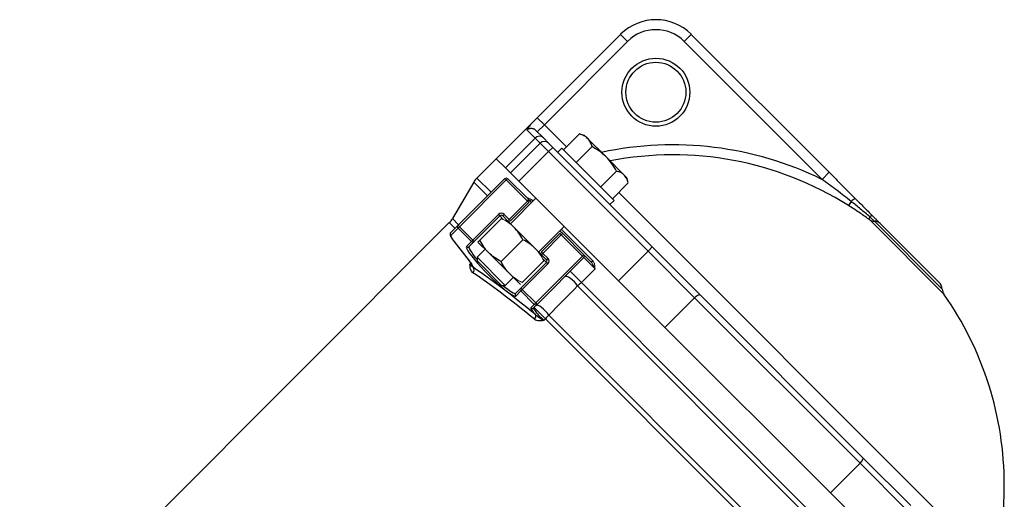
# Model space of a CAD drawing. Header units: millimetres. Extents: x -2916 to -129, y -697 to 1150.
# Tile 16 of 20: x -1250 to -757, y 371 to 611. Entities that reach past the tile are written whole.
import ezdxf

# ---------------------------------------------------------------- set-up
doc = ezdxf.new("R2010")
doc.units = ezdxf.units.MM

msp = doc.modelspace()

# ---------------------------------------------------------------- linework, layer by layer
at = {"color": 0, "linetype": 'Continuous', "lineweight": 25}
for p, q in [((-991.07, 562.02), (-949.35, 603.74)), ((-949.35, 603.74), (-945.81, 600.21)), ((-913.99, 603.74), (-917.53, 600.21)), ((-913.99, 603.74), (-844.95, 534.7)), ((-945.81, 600.21), (-987.53, 558.49)), ((-848.48, 531.16), (-917.53, 600.21)), ((-994.6, 558.49), (-1011.58, 541.52)), ((-994.6, 558.49), (-991.07, 562.02)), ((-991.07, 562.02), (-987.53, 558.49)), ((-987.53, 558.49), (-991.07, 554.95)), ((-987.53, 558.49), (-976.44, 547.4)), ((-992.2, 551.84), (-996.2, 555.84)), ((-991.89, 555.77), (-988.03, 551.92)), ((-969.97, 553.88), (-977.86, 545.98)), ((-969.97, 553.88), (-969.76, 553.8)), ((-967.38, 553.18), (-969.76, 553.82)), ((-967.38, 553.18), (-965.85, 551.65)), ((-1007.05, 536.99), (-992.2, 551.84)), ((-1004.5, 534.45), (-989.65, 549.3)), ((-989.65, 549.3), (-992.2, 551.84)), ((-985.41, 545.05), (-989.65, 549.3)), ((-988.03, 551.92), (-985.41, 549.3)), ((-985.41, 549.3), (-983.29, 547.17)), ((-963.63, 547.54), (-971.52, 539.64)), ((-965.85, 551.65), (-956.56, 542.36)), ((-985.41, 545.05), (-1000.26, 530.2)), ((-985.41, 545.05), (-983.29, 547.17)), ((-935.58, 495.22), (-985.41, 545.05)), ((-983.29, 547.17), (-933.46, 497.34)), ((-978.69, 546.82), (-980.82, 544.7)), ((-952.53, 520.66), (-978.69, 546.82)), ((-1011.58, 541.52), (-1021.27, 531.82)), ((-1007.05, 536.99), (-1011.58, 541.52)), ((-956.56, 542.36), (-947.48, 533.29)), ((-1004.5, 534.45), (-1007.05, 536.99)), ((-1000.26, 530.2), (-1004.5, 534.45)), ((-951.38, 535.29), (-959.27, 527.4)), ((-947.48, 533.29), (-946.17, 531.97)), ((-844.95, 534.7), (-848.48, 531.16)), ((-1022.83, 529.8), (-1033.55, 511.51)), ((-1030.75, 508.2), (-1007.33, 531.62)), ((-1006.63, 530.91), (-1030.04, 507.49)), ((-1015.99, 522.96), (-1022.83, 529.8)), ((-1021.27, 531.82), (-1014.2, 524.75)), ((-996.02, 520.3), (-1006.63, 530.91)), ((-1005.92, 531.62), (-995.31, 521.01)), ((-1000.26, 530.2), (-950.43, 480.37)), ((-945.48, 529.39), (-953.37, 521.49)), ((-945.53, 529.59), (-946.17, 531.97)), ((-950.27, 524.59), (-776.77, 351.09)), ((-1005.21, 511.11), (-996.02, 520.3)), ((-991.78, 521.72), (-1004.5, 508.99)), ((-995.31, 519.6), (-1004.5, 510.4)), ((-996.02, 520.3), (-995.31, 521.01)), ((-995.31, 519.6), (-996.02, 520.3)), ((-993.92, 521.04), (-993.19, 520.3)), ((-954.65, 518.54), (-952.53, 520.66)), ((-833.9, 520.12), (-835.19, 518.07)), ((-1023.32, 500.78), (-1010.51, 513.59)), ((-1009.81, 512.88), (-1022.62, 500.07)), ((-1009.81, 512.88), (-1010.51, 513.59)), ((-1007.92, 510.99), (-1009.81, 512.88)), ((-1008.39, 512.88), (-1007.69, 513.59)), ((-1005.92, 510.4), (-1008.39, 512.88)), ((-1007.69, 513.59), (-1005.21, 511.11)), ((-1035.11, 509.5), (-1250.26, 294.35)), ((-1032.28, 506.67), (-1035.11, 509.5)), ((-1034.4, 504.55), (-1030.75, 508.2)), ((-1033.55, 511.51), (-1030.5, 508.45)), ((-787.4, 473.67), (-824.59, 510.86)), ((-788.3, 476.26), (-822.27, 510.22)), ((-819.38, 509.13), (-789.76, 479.51)), ((-1030.74, 506.79), (-1034.39, 503.14)), ((-1024.03, 500.08), (-1030.74, 506.79)), ((-1030.04, 507.49), (-1023.32, 500.78)), ((-992.13, 496.62), (-1002.74, 507.22)), ((-990.36, 494.85), (-977.63, 507.58)), ((-988.95, 494.85), (-979.76, 504.04)), ((-979.05, 503.33), (-988.24, 494.14)), ((-979.05, 506.16), (-963.22, 490.33)), ((-968.44, 492.73), (-979.05, 503.33)), ((-978.34, 504.04), (-967.73, 493.43)), ((-1032.88, 500.28), (-1025.13, 490.36)), ((-1032.88, 500.28), (-1032.79, 500.19)), ((-1032.79, 500.19), (-1025.04, 490.27)), ((-1026.59, 497.51), (-1024.03, 500.08)), ((-1022.62, 500.07), (-1025.18, 497.51)), ((-1023.32, 500.78), (-1024.03, 500.08)), ((-1022.62, 500.07), (-1023.32, 500.78)), ((-1015.46, 494.49), (-1020.77, 499.8)), ((-998.38, 500.97), (-1009.21, 490.14)), ((-1017.23, 496.26), (-1021.23, 492.27)), ((-1004.86, 483.89), (-1015.46, 494.49)), ((-986.47, 490.96), (-988.95, 493.43)), ((-988.24, 494.14), (-985.77, 491.67)), ((-967.73, 493.43), (-964.35, 490.05)), ((-950.43, 480.37), (-935.58, 495.22)), ((-935.58, 495.22), (-933.46, 497.34)), ((-912.3, 471.94), (-935.58, 495.22)), ((-933.46, 497.34), (-909.48, 473.36)), ((-1025.13, 490.36), (-1025.04, 490.27)), ((-1024.79, 488.73), (-1024.29, 489.22)), ((-1021.23, 492.27), (-1021.23, 490.36)), ((-1021.23, 492.27), (-1007.08, 478.13)), ((-1021.23, 490.36), (-1009, 478.13)), ((-999.28, 476.74), (-986.47, 489.54)), ((-985.77, 488.84), (-998.58, 476.03)), ((-991.86, 469.31), (-968.44, 492.73)), ((-967.73, 492.02), (-991.15, 468.6)), ((-986.47, 489.54), (-988.32, 491.39)), ((-985.77, 491.67), (-986.47, 490.96)), ((-985.77, 488.84), (-986.47, 489.54)), ((-962.13, 486.42), (-967.73, 492.02)), ((-969, 479.55), (-974.61, 485.15)), ((-962.13, 486.42), (-969, 479.55)), ((-1007.08, 478.13), (-1003.09, 482.12)), ((-969, 479.55), (-821.82, 332.36)), ((-927.15, 457.09), (-950.43, 480.37)), ((-1009, 478.13), (-1007.08, 478.13)), ((-1001.84, 474.17), (-999.28, 476.74)), ((-999.28, 475.33), (-1001.84, 472.77)), ((-992.56, 468.61), (-999.28, 475.33)), ((-998.58, 476.03), (-991.86, 469.31)), ((-823.54, 330.51), (-970.85, 477.82)), ((-909.48, 473.36), (-828, 391.88)), ((-994.34, 466.83), (-992.56, 468.61)), ((-991.15, 468.6), (-992.93, 466.82)), ((-912.3, 471.94), (-927.15, 457.09)), ((-829.42, 389.06), (-912.3, 471.94)), ((-987.01, 461.4), (-992.68, 467.07)), ((-987.01, 461.4), (-987.67, 460.74)), ((-839.96, 314.35), (-987.01, 461.4)), ((-985.3, 463.25), (-838.11, 316.07)), ((-844.27, 374.21), (-927.15, 457.09)), ((-828, 391.88), (-804.02, 367.9)), ((-844.27, 374.21), (-829.42, 389.06)), ((-806.14, 365.78), (-829.42, 389.06)), ((-820.99, 350.93), (-844.27, 374.21))]:
    msp.add_line(p, q, dxfattribs=at)
at = {"color": 0, "linetype": 'Continuous', "lineweight": 18}
for p, q in [((-1007.05, 536.99), (-1011.58, 541.52)), ((-1006.63, 530.91), (-1007.33, 531.62)), ((-1006.63, 530.91), (-1005.92, 531.62)), ((-995.31, 521.01), (-993.9, 519.6)), ((-1030.04, 507.49), (-1030.75, 508.2)), ((-1008.99, 511.58), (-1019.82, 500.75)), ((-1005.92, 510.4), (-1005.21, 511.11)), ((-1002.74, 507.22), (-1005.92, 510.4)), ((-1004.5, 510.4), (-1005.21, 511.11)), ((-1030.04, 507.49), (-1030.74, 506.79)), ((-979.76, 505.45), (-978.34, 504.04)), ((-979.05, 503.33), (-979.76, 504.04)), ((-978.34, 504.04), (-979.05, 503.33)), ((-988.95, 493.43), (-992.13, 496.62)), ((-988.24, 494.14), (-988.95, 494.85)), ((-988.24, 494.14), (-988.95, 493.43)), ((-967.73, 493.43), (-968.44, 492.73)), ((-987.77, 490.37), (-998.61, 479.53)), ((-967.73, 492.02), (-968.44, 492.73)), ((-999.55, 478.58), (-1004.86, 483.89)), ((-998.58, 476.03), (-999.28, 476.74)), ((-999.28, 475.33), (-998.58, 476.03)), ((-992.56, 468.61), (-991.86, 469.31)), ((-991.15, 468.6), (-991.86, 469.31)), ((-844.27, 374.21), (-927.15, 457.09))]:
    msp.add_line(p, q, dxfattribs=at)
at = {"color": 0, "linetype": 'Continuous', "lineweight": 18, "flags": 128}
msp.add_lwpolyline([(-963.22, 490.33), (-963.36, 490.2), (-963.52, 490.09), (-963.68, 490.01), (-963.84, 489.96), (-964, 489.93), (-964.14, 489.94), (-964.26, 489.98), (-964.35, 490.05)], dxfattribs=at)
at = {"color": 0, "linetype": 'Continuous', "lineweight": 25, "flags": 128}
for points in [[(-970.85, 477.82), (-971.57, 478.81), (-972.45, 479.81), (-973.43, 480.74), (-974.43, 481.54), (-975.38, 482.15), (-976.21, 482.52), (-976.86, 482.63), (-977.28, 482.47)], [(-912.3, 471.94), (-911.87, 472.34), (-911.44, 472.7), (-911.01, 473), (-910.6, 473.24), (-910.23, 473.4), (-909.91, 473.47), (-909.66, 473.46), (-909.48, 473.36)], [(-985.3, 463.25), (-986.01, 464.25), (-986.89, 465.26), (-987.88, 466.2), (-988.89, 467.02), (-989.85, 467.64), (-990.7, 468.02), (-991.36, 468.13), (-991.79, 467.96)], [(-829.42, 389.06), (-829.02, 389.49), (-828.66, 389.93), (-828.36, 390.36), (-828.13, 390.77), (-827.97, 391.14), (-827.89, 391.45), (-827.9, 391.7), (-828, 391.88)]]:
    msp.add_lwpolyline(points, dxfattribs=at)
at = {"color": 0, "linetype": 'Continuous', "lineweight": 25}
for radius in [17, 15]:
    msp.add_circle((-931.67, 574.75), radius, dxfattribs=at)
for centre, radius, start, end in [((-931.67, 586.07), 25, 45, 135), ((-931.67, 586.07), 20, 45, 135), ((-990.08, 549.79), 2.95, 46.0685, 136.03), ((-987.53, 547.17), 3, 45, 135), ((-923.19, 378.18), 170.25, 63.9735, 102.0901), ((-923.19, 378.18), 165.27, 57.8288, 100.966), ((-1014.2, 524.75), 10, 135, 149.6209), ((-996.02, 520.3), 1, 315, 45), ((-830.74, 517.49), 4.11, 104.0099, 140.3324), ((-1009.1, 512.17), 2, 45, 135), ((-1009.1, 512.17), 1, 45, 135), ((-822.7, 510.83), 2.34, 105.5999, 138.6922), ((-1042.18, 516.57), 10, 315, 329.6209), ((-821.6, 510.33), 3.51, 144.3978, 165.7188), ((-822.43, 514.23), 4.01, 237.279, 272.2381), ((-822.09, 506.34), 3.89, 45.8666, 92.6538), ((-1033.69, 503.85), 0.996, 135.2151, 225.2135), ((-1023.32, 500.78), 0.996, 224.7865, 314.7849), ((-1025.88, 498.22), 0.996, 224.7865, 314.7849), ((-987.18, 490.25), 1, 315, 45), ((-987.18, 490.25), 2, 315, 45), ((-1024.71, 485.84), 2.01, 315.0819, 35.9561), ((-793.3, 475.97), 5, 3.2629, 45), ((-1001.14, 473.47), 0.996, 135.2151, 225.2135), ((-783.31, 476.54), 5, 183.2629, 215.1164), ((-923.19, 378.18), 166, 0, 35.1164), ((-993.63, 467.53), 0.996, 224.7865, 314.7849), ((-993.79, 462.67), 1.99, 311.2074, 23.2763), ((-923.19, 378.18), 166, 348.8319, 0)]:
    msp.add_arc(centre, radius, start, end, dxfattribs=at)
at = {"color": 0, "linetype": 'Continuous', "lineweight": 18}
for centre, radius, start, end in [((-994.07, 553.71), 3.01, 119.6245, 135.0009), ((-1006.63, 530.91), 1, 45, 135), ((-994.63, 521.65), 0.934, 230.0692, 319.2998), ((-1030.04, 507.5), 0.996, 135.2151, 225.2135), ((-1005.21, 511.11), 1, 225, 315), ((-979.05, 503.33), 1, 45, 135), ((-988.24, 494.14), 1, 135, 225), ((-968.44, 492.73), 1, 315, 45), ((-998.58, 476.03), 0.996, 135.2151, 225.2135), ((-991.85, 469.31), 0.996, 224.7865, 314.7849)]:
    msp.add_arc(centre, radius, start, end, dxfattribs=at)
at = {"color": 0, "linetype": 'Continuous', "lineweight": 25}
for centre, major_axis, ratio, start_param, end_param in [((-1026.61, 495.37), (-7.78, 7.78), 0.122785, 0, 0.785398), ((-1014.21, 485.14), (12.37, -12.37), 0.122785, 3.141593, 3.462983), ((-1014.21, 485.14), (12.37, -12.37), 0.122785, 3.462983, 6.001165), ((-1013.51, 485.84), (-11.67, 11.67), 0.130226, 0, 0.98525), ((-1032.34, 495.98), (9.19, -9.19), 0.122785, 0.136152, 0.785398), ((-1031.64, 496.68), (8.49, -8.49), 0.133017, 5.772028, 6.072117), ((-928.11, 373.25), (121.62, -121.62), 0.124212, 2.247276, 2.583531), ((-926.71, 374.65), (123.04, -123.04), 0.122785, 2.247276, 2.583531), ((-1013.51, 485.84), (-11.67, 11.67), 0.130226, 2.156343, 3.141593), ((-1014.21, 485.14), (12.37, -12.37), 0.122785, 6.001165, 6.283185), ((-990.1, 462.59), (4.24, -4.24), 0.122785, 3.141593, 4.384368), ((-989.4, 463.29), (3.54, -3.54), 0.147341, 3.141593, 5.361552)]:
    msp.add_ellipse(centre, major_axis=major_axis, ratio=ratio, start_param=start_param, end_param=end_param, dxfattribs=at)
for points, knots in [([(-995.85, 556.6), (-995.75, 556.77), (-995.58, 557), (-995.22, 557.43), (-995.08, 557.6), (-994.78, 557.94), (-994.62, 558.12), (-994.44, 558.32)], [0, 0, 0, 0, 0.5, 0.5, 0.75, 0.75, 1, 1, 1, 1]), ([(-991.89, 555.77), (-991.99, 555.87), (-992.11, 555.98), (-992.4, 556.18), (-992.57, 556.27), (-992.93, 556.43), (-993.12, 556.49), (-993.51, 556.57), (-993.72, 556.6), (-994.02, 556.61), (-994.12, 556.61), (-994.31, 556.6), (-994.41, 556.59), (-994.68, 556.55), (-994.84, 556.52), (-995.11, 556.45), (-995.22, 556.42), (-995.42, 556.37), (-995.49, 556.34), (-995.56, 556.33)], [0, 0, 0, 0, 0.125, 0.125, 0.25, 0.25, 0.375, 0.375, 0.5, 0.5, 0.5625, 0.5625, 0.625, 0.625, 0.75, 0.75, 0.875, 0.875, 1, 1, 1, 1]), ([(-965.85, 551.65), (-966.12, 551.92), (-966.41, 552.17), (-967.04, 552.62), (-967.37, 552.82), (-968.41, 553.37), (-969.17, 553.65), (-969.97, 553.88)], [0, 0, 0, 0, 0.25, 0.25, 0.5, 0.5, 1, 1, 1, 1]), ([(-963.63, 547.54), (-963.74, 547.94), (-963.87, 548.33), (-964.16, 549.09), (-964.32, 549.45), (-964.87, 550.5), (-965.31, 551.12), (-965.85, 551.65)], [0, 0, 0, 0, 0.25, 0.25, 0.5, 0.5, 1, 1, 1, 1]), ([(-956.56, 542.36), (-957.08, 542.88), (-957.62, 543.38), (-958.74, 544.33), (-959.32, 544.77), (-961.09, 546.06), (-962.34, 546.83), (-963.63, 547.54)], [0, 0, 0, 0, 0.25, 0.25, 0.5, 0.5, 1, 1, 1, 1]), ([(-951.38, 535.29), (-952.09, 536.58), (-952.86, 537.83), (-954.57, 540.2), (-955.51, 541.32), (-956.56, 542.36)], [0, 0, 0, 0, 0.5, 0.5, 1, 1, 1, 1]), ([(-947.48, 533.29), (-947.73, 533.54), (-948.01, 533.77), (-948.59, 534.18), (-948.9, 534.36), (-949.89, 534.85), (-950.61, 535.1), (-951.38, 535.29)], [0, 0, 0, 0, 0.25, 0.25, 0.5, 0.5, 1, 1, 1, 1]), ([(-945.55, 529.59), (-945.75, 530.26), (-946.16, 531.69), (-947.03, 532.73), (-947.48, 533.29)], [0, 0, 0, 0, 0.470462, 1, 1, 1, 1]), ([(-844.95, 534.7), (-842.73, 532.48), (-840.53, 530.27), (-836.12, 525.87), (-833.93, 523.67), (-831.73, 521.48)], [0, 0, 0, 0, 0.5, 0.5, 1, 1, 1, 1]), ([(-833.9, 520.12), (-836.28, 522.01), (-838.69, 523.88), (-843.55, 527.56), (-846.01, 529.38), (-848.48, 531.16)], [0, 0, 0, 0, 0.5, 0.5, 1, 1, 1, 1]), ([(-825.01, 511.19), (-826.66, 512.4), (-828.34, 513.57), (-831.73, 515.86), (-833.45, 516.98), (-835.19, 518.07)], [0, 0, 0, 0, 0.5, 0.5, 1, 1, 1, 1]), ([(-824.46, 512.37), (-826.01, 513.69), (-827.57, 515), (-830.72, 517.58), (-832.31, 518.86), (-833.9, 520.12)], [0, 0, 0, 0, 0.5, 0.5, 1, 1, 1, 1]), ([(-831.73, 521.48), (-830.34, 520.08), (-828.94, 518.69), (-826.14, 515.89), (-824.74, 514.48), (-823.33, 513.08)], [0, 0, 0, 0, 0.5, 0.5, 1, 1, 1, 1]), ([(-823.33, 513.08), (-822.93, 512.68), (-822.54, 512.29), (-821.97, 511.72), (-821.78, 511.53), (-821.42, 511.17), (-821.24, 510.99), (-820.9, 510.65), (-820.74, 510.48), (-820.42, 510.17), (-820.27, 510.02), (-819.85, 509.59), (-819.6, 509.35), (-819.38, 509.13)], [0, 0, 0, 0, 0.25, 0.25, 0.375, 0.375, 0.5, 0.5, 0.625, 0.625, 0.75, 0.75, 1, 1, 1, 1]), ([(-824.59, 510.86), (-824.63, 510.9), (-824.69, 510.95), (-824.84, 511.07), (-824.92, 511.13), (-825.01, 511.19)], [0, 0, 0, 0, 0.5, 0.5, 1, 1, 1, 1]), ([(-822.27, 510.22), (-822.39, 510.34), (-822.53, 510.48), (-822.84, 510.79), (-823.02, 510.96), (-823.39, 511.33), (-823.6, 511.53), (-824.02, 511.94), (-824.24, 512.16), (-824.46, 512.37)], [0, 0, 0, 0, 0.25, 0.25, 0.5, 0.5, 0.75, 0.75, 1, 1, 1, 1]), ([(-1034.4, 504.55), (-1034.52, 504.39), (-1034.75, 504.06), (-1034.76, 503.56), (-1034.67, 503.12), (-1034.45, 502.58), (-1034.04, 501.87), (-1033.48, 501.06), (-1033.04, 500.5), (-1032.88, 500.28)], [0, 0, 0, 0, 0.1007633, 0.1943293, 0.3019901, 0.4573559, 0.6706126, 0.8720839, 1, 1, 1, 1]), ([(-998.38, 500.97), (-998.96, 502.13), (-999.59, 503.24), (-1001.03, 505.34), (-1001.83, 506.32), (-1002.74, 507.22)], [0, 0, 0, 0, 0.5, 0.5, 1, 1, 1, 1]), ([(-1015.46, 494.49), (-1015.91, 494.94), (-1016.34, 495.42), (-1017.15, 496.4), (-1017.53, 496.91), (-1018.61, 498.48), (-1019.24, 499.59), (-1019.82, 500.75)], [0, 0, 0, 0, 0.25, 0.25, 0.5, 0.5, 1, 1, 1, 1]), ([(-992.13, 496.62), (-992.58, 497.06), (-993.05, 497.49), (-994.04, 498.31), (-994.55, 498.69), (-996.13, 499.77), (-997.24, 500.4), (-998.38, 500.97)], [0, 0, 0, 0, 0.25, 0.25, 0.5, 0.5, 1, 1, 1, 1]), ([(-1009.21, 490.14), (-1010.37, 490.72), (-1011.48, 491.35), (-1013.58, 492.79), (-1014.56, 493.59), (-1015.46, 494.49)], [0, 0, 0, 0, 0.5, 0.5, 1, 1, 1, 1]), ([(-1025.13, 490.36), (-1024.98, 490.17), (-1024.56, 489.63), (-1024.02, 488.86), (-1023.6, 488.16), (-1023.4, 487.79), (-1023.37, 487.6), (-1023.37, 487.65), (-1023.37, 487.65)], [0, 0, 0, 0, 0.134226, 0.385737, 0.633054, 0.833027, 0.994583, 1, 1, 1, 1]), ([(-1023.28, 484.42), (-1023.6, 484.63), (-1023.84, 484.91), (-1024.12, 485.39), (-1024.21, 485.56), (-1024.35, 485.92), (-1024.41, 486.1), (-1024.57, 486.67), (-1024.63, 487.07), (-1024.73, 487.89), (-1024.76, 488.31), (-1024.79, 488.73)], [0, 0, 0, 0, 0.25, 0.25, 0.375, 0.375, 0.5, 0.5, 0.75, 0.75, 1, 1, 1, 1]), ([(-1023.08, 487.02), (-1023.2, 487.03), (-1023.31, 487.08), (-1023.52, 487.25), (-1023.64, 487.36), (-1023.9, 487.65), (-1024.05, 487.83), (-1024.3, 488.13), (-1024.39, 488.24), (-1024.58, 488.47), (-1024.68, 488.6), (-1024.79, 488.73)], [0, 0, 0, 0, 0.25, 0.25, 0.5, 0.5, 0.75, 0.75, 0.875, 0.875, 1, 1, 1, 1]), ([(-1004.86, 483.89), (-1005.31, 484.34), (-1005.73, 484.81), (-1006.55, 485.8), (-1006.93, 486.31), (-1008.01, 487.89), (-1008.64, 489), (-1009.21, 490.14)], [0, 0, 0, 0, 0.25, 0.25, 0.5, 0.5, 1, 1, 1, 1]), ([(-992.48, 461.17), (-992.18, 460.93), (-991.84, 460.76), (-991.08, 460.53), (-990.67, 460.47), (-989.84, 460.44), (-989.41, 460.47), (-988.76, 460.55), (-988.54, 460.58), (-988.11, 460.65), (-987.89, 460.69), (-987.67, 460.74)], [0, 0, 0, 0, 0.25, 0.25, 0.5, 0.5, 0.75, 0.75, 0.875, 0.875, 1, 1, 1, 1]), ([(-991.96, 463.46), (-991.8, 463.31), (-991.63, 463.16), (-991.27, 462.89), (-991.09, 462.76), (-990.54, 462.38), (-990.17, 462.15), (-989.43, 461.69), (-989.06, 461.47), (-988.35, 461.08), (-988, 460.89), (-987.67, 460.74)], [0, 0, 0, 0, 0.125, 0.125, 0.25, 0.25, 0.5, 0.5, 0.75, 0.75, 1, 1, 1, 1])]:
    msp.add_open_spline(points, degree=3, knots=knots, dxfattribs=at)
at = {"color": 0, "linetype": 'Continuous', "lineweight": 18}
msp.add_open_spline([(-994.44, 558.32), (-994.55, 558.43), (-994.6, 558.49), (-994.6, 558.49)], degree=3, dxfattribs=at)
for points, knots in [([(-996.2, 555.84), (-996.24, 555.88), (-996.23, 555.96), (-996.11, 556.22), (-996, 556.39), (-995.85, 556.6)], [0, 0, 0, 0, 0.5, 0.5, 1, 1, 1, 1]), ([(-995.56, 556.33), (-995.75, 556.28), (-995.86, 556.27), (-995.93, 556.34), (-995.94, 556.37), (-995.92, 556.47), (-995.89, 556.53), (-995.85, 556.6)], [0, 0, 0, 0, 0.5, 0.5, 0.75, 0.75, 1, 1, 1, 1]), ([(-996.19, 521.89), (-995.9, 521.86), (-995.02, 521.76), (-994.37, 521.33), (-993.92, 521.04)], [0, 0, 0, 0, 0.324238, 1, 1, 1, 1]), ([(-1002.74, 507.22), (-1003.19, 507.67), (-1003.66, 508.1), (-1004.64, 508.91), (-1005.15, 509.29), (-1006.72, 510.37), (-1007.83, 511), (-1008.99, 511.58)], [0, 0, 0, 0, 0.25, 0.25, 0.5, 0.5, 1, 1, 1, 1]), ([(-1020.77, 499.8), (-1020.77, 499.8), (-1020.75, 499.82), (-1020.66, 499.91), (-1020.59, 499.97), (-1020.35, 500.22), (-1020.11, 500.46), (-1019.82, 500.75)], [0, 0, 0, 0, 0.25, 0.25, 0.5, 0.5, 1, 1, 1, 1]), ([(-987.77, 490.37), (-988.06, 490.94), (-988.36, 491.51), (-989.01, 492.62), (-989.35, 493.17), (-990.43, 494.74), (-991.23, 495.72), (-992.13, 496.62)], [0, 0, 0, 0, 0.25, 0.25, 0.5, 0.5, 1, 1, 1, 1]), ([(-964.35, 490.05), (-964.09, 489.79), (-963.87, 489.49), (-963.45, 488.88), (-963.26, 488.56), (-962.91, 487.94), (-962.74, 487.62), (-962.42, 487.01), (-962.27, 486.71), (-962.13, 486.42)], [0, 0, 0, 0, 0.25, 0.25, 0.5, 0.5, 0.75, 0.75, 1, 1, 1, 1]), ([(-963.22, 490.33), (-962.98, 490.1), (-962.81, 489.82), (-962.6, 489.36), (-962.54, 489.2), (-962.44, 488.87), (-962.4, 488.7), (-962.22, 487.86), (-962.18, 487.14), (-962.13, 486.42)], [0, 0, 0, 0, 0.25, 0.25, 0.375, 0.375, 0.5, 0.5, 1, 1, 1, 1]), ([(-998.61, 479.53), (-999.18, 479.82), (-999.75, 480.12), (-1000.86, 480.77), (-1001.41, 481.11), (-1002.98, 482.19), (-1003.96, 482.99), (-1004.86, 483.89)], [0, 0, 0, 0, 0.25, 0.25, 0.5, 0.5, 1, 1, 1, 1])]:
    msp.add_open_spline(points, degree=3, knots=knots, dxfattribs=at)
at = {"color": 0, "linetype": 'Continuous', "lineweight": 25}
for points in [[(-969, 479.55), (-969.62, 478.93), (-970.23, 478.36), (-970.85, 477.82)], [(-970.85, 477.82), (-975.67, 472.96), (-980.49, 468.11), (-985.3, 463.25)], [(-985.3, 463.25), (-985.83, 462.62), (-986.4, 462), (-987.01, 461.4)]]:
    msp.add_open_spline(points, degree=3, dxfattribs=at)

doc.saveas('drawing.dxf')
